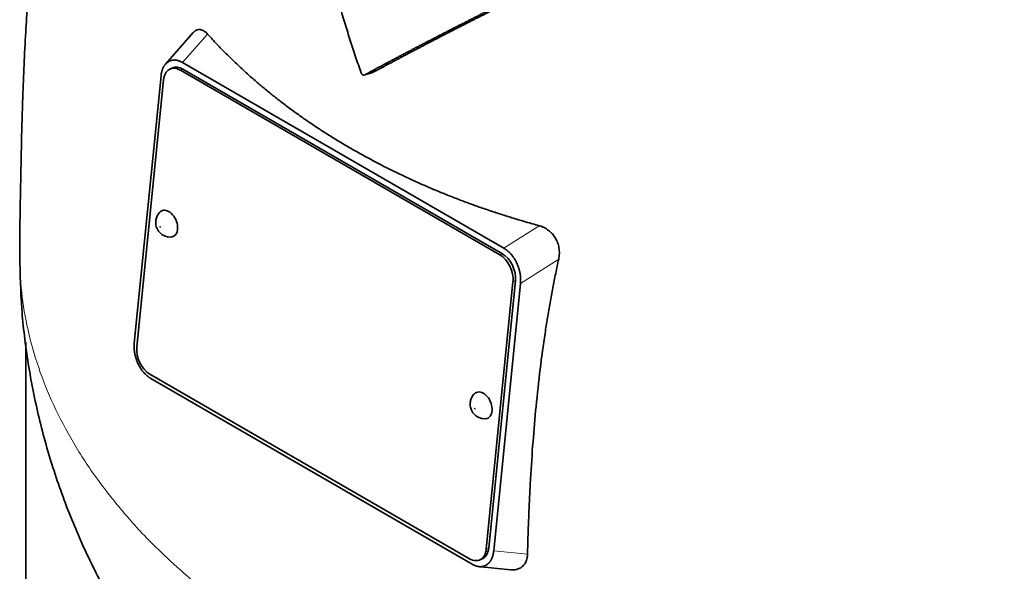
# Model space of a CAD drawing. Header units: millimetres. Extents: x 492 to 1367, y -1762 to 1549.
# Tile 10 of 29: x 1075 to 1215, y -775 to -697. Entities that reach past the tile are written whole.
import ezdxf

# ---------------------------------------------------------------- set-up
doc = ezdxf.new("R2010")
doc.units = ezdxf.units.MM
doc.layers.add('VSI344-454_TESTA', color=7, linetype='Continuous')

# ---------------------------------------------------------------- blocks, each defined once
blk = doc.blocks.new('SE4')
at = {"layer": 'VSI344-454_TESTA', "color": 7, "linetype": 'Continuous', "lineweight": 35}
for p, q in [((1099.96, -698.97), (1096.02, -703.44)), ((1096.54, -703.03), (1096.34, -703.15)), ((1097.03, -703.98), (1096.68, -704.13)), ((1143.39, -730.43), (1098.13, -704.3)), ((1098.44, -703.21), (1143.95, -729.48)), ((1143.74, -730.28), (1098.48, -704.15)), ((1095.4, -705.09), (1091.61, -742.93)), ((1095.75, -705.66), (1091.96, -743.5)), ((1124.24, -704.95), (1125.27, -704.68)), ((1145.84, -731.73), (1145.68, -731.4)), ((1141.46, -772.08), (1145.25, -734.23)), ((1141.81, -771.93), (1145.6, -734.08)), ((1146.31, -734.48), (1142.52, -772.32)), ((1076.23, -742.77), (1076.23, -804)), ((1092.08, -745.69), (1092.25, -746.04)), ((1093.82, -747.31), (1139.08, -773.44)), ((1093.96, -747.93), (1139.47, -774.21)), ((1140.53, -773.61), (1140.89, -773.45)), ((1140.29, -774.53), (1144.94, -775)), ((1141.36, -774.4), (1141.57, -774.26))]:
    blk.add_line(p, q, dxfattribs=at)
at = {"layer": 'VSI344-454_TESTA', "color": 4, "linetype": 'Continuous', "lineweight": 9}
for p, q in [((1098.44, -703.21), (1101.99, -699.18)), ((1098.48, -704.15), (1098.13, -704.3)), ((1148.95, -726.3), (1143.95, -729.48)), ((1143.39, -730.43), (1143.74, -730.28)), ((1151.72, -731.03), (1146.31, -734.48)), ((1145.6, -734.08), (1145.25, -734.23)), ((1141.46, -772.08), (1141.81, -771.93)), ((1142.52, -772.32), (1147.31, -772.8))]:
    blk.add_line(p, q, dxfattribs=at)
at = {"layer": 'VSI344-454_TESTA', "color": 7, "linetype": 'Continuous', "lineweight": 35}
for centre, major_axis, start_param, end_param in [((1097.87, -706.88), (1.2, -2.75), 2.425216, 3.996013), ((1098.22, -706.73), (1.2, -2.75), 2.425216, 3.141593), ((1096.33, -726.01), (-0.8, 1.83), 0, 0.21978), ((1096.33, -726.01), (-0.8, 1.83), 2.920391, 6.283185), ((1143.13, -733.01), (1.2, -2.75), 0.85442, 2.425216), ((1143.48, -732.86), (-1.2, 2.75), 3.996013, 5.566809), ((1094.08, -744.73), (-1.2, 2.75), 0.85442, 2.425216), ((1140.88, -751.73), (-0.8, 1.83), 0, 0.21978), ((1140.88, -751.73), (-0.8, 1.83), 2.920391, 6.283185), ((1139.34, -770.86), (-1.2, 2.75), 2.425216, 3.996013), ((1139.69, -770.7), (-1.2, 2.75), 3.141593, 3.996013)]:
    blk.add_ellipse(centre, major_axis=major_axis, ratio=0.643408, start_param=start_param, end_param=end_param, dxfattribs=at)
at = {"layer": 'VSI344-454_TESTA', "color": 4, "linetype": 'Continuous', "lineweight": 9}
for centre in [(1095.28, -726.47), (1139.83, -752.19)]:
    blk.add_ellipse(centre, major_axis=(-0.0254, 0.0582), ratio=0.643408, dxfattribs=at)
at = {"layer": 'VSI344-454_TESTA', "color": 7, "linetype": 'Continuous', "lineweight": 35}
for points, degree, knots in [([(1093.93, -625.14), (1093.56, -625.86), (1092.11, -628.71), (1089.7, -633.84), (1086.97, -640.5), (1084.65, -647.24), (1082.7, -653.94), (1081.08, -660.65), (1079.64, -667.79), (1078.44, -675.29), (1077.47, -683.16), (1076.74, -691.03), (1076.17, -699.35), (1075.82, -707.23), (1075.62, -714.54), (1075.52, -719.78), (1075.44, -724.17), (1075.38, -727.63), (1075.38, -729.69), (1075.38, -730.51)], 3, [0.2684673, 0.2684673, 0.2684673, 0.2684673, 0.2842613, 0.3302769, 0.3774422, 0.4227095, 0.4673549, 0.5115835, 0.5560126, 0.6093187, 0.6609813, 0.7149039, 0.770448, 0.8356235, 0.8810586, 0.928828, 0.9557179, 0.9849159, 1, 1, 1, 1]), ([(1123.74, -704.66), (1123.61, -704.28), (1123.34, -703.52), (1122.96, -702.38), (1122.58, -701.23), (1122.2, -700.08), (1121.83, -698.92), (1121.47, -697.75), (1121.11, -696.57), (1120.76, -695.39), (1120.41, -694.2), (1120.06, -693), (1119.72, -691.8), (1119.39, -690.59), (1119.06, -689.38), (1118.74, -688.16), (1118.42, -686.93), (1117.97, -685.16), (1117.4, -682.83), (1116.71, -679.88), (1116.03, -676.83), (1115.35, -673.65), (1114.68, -670.37), (1114.25, -668.14), (1114.02, -667)], 3, [0, 0, 0, 0, 0.030328, 0.060804, 0.091429, 0.122206, 0.153136, 0.184222, 0.215465, 0.246867, 0.278431, 0.310158, 0.342051, 0.374109, 0.406337, 0.438735, 0.471305, 0.504049, 0.578996, 0.657008, 0.738102, 0.822291, 0.909586, 1, 1, 1, 1]), ([(1153.97, -689.77), (1149.8, -691.83), (1146.25, -693.6), (1142.2, -695.62), (1138.66, -697.42), (1136.74, -698.39), (1134.94, -699.32), (1133.04, -700.3), (1131.23, -701.24), (1127.58, -703.15), (1124.24, -704.95)], 2, [0, 0, 0, 0.25, 0.25, 0.5, 0.5, 0.625, 0.625, 0.75, 0.75, 1, 1, 1]), ([(1125.27, -704.68), (1128.61, -702.88), (1132.25, -700.97), (1134.05, -700.03), (1135.94, -699.06), (1137.72, -698.15), (1139.61, -697.19), (1143.16, -695.38), (1147.22, -693.36), (1150.83, -691.56), (1155.04, -689.49)], 2, [0, 0, 0, 0.25, 0.25, 0.375, 0.375, 0.5, 0.5, 0.75, 0.75, 1, 1, 1]), ([(1099.96, -698.97), (1099.97, -698.96), (1100.09, -698.83), (1100.33, -698.63), (1100.65, -698.53), (1100.92, -698.53), (1101.12, -698.58), (1101.34, -698.66), (1101.55, -698.79), (1101.77, -698.96), (1101.91, -699.11), (1101.99, -699.18)], 3, [0.3819069, 0.3819069, 0.3819069, 0.3819069, 0.392179, 0.5097344, 0.6234902, 0.6817649, 0.7404104, 0.8020867, 0.8651418, 0.9320617, 1, 1, 1, 1]), ([(1101.99, -699.18), (1102.17, -699.38), (1102.53, -699.78), (1103.08, -700.37), (1103.64, -700.96), (1104.21, -701.55), (1104.79, -702.12), (1105.37, -702.7), (1105.96, -703.27), (1106.56, -703.83), (1107.17, -704.39), (1107.78, -704.94), (1108.4, -705.49), (1109.03, -706.04), (1109.67, -706.58), (1110.31, -707.11), (1110.96, -707.64), (1111.62, -708.16), (1112.29, -708.68), (1112.96, -709.2), (1113.64, -709.71), (1114.33, -710.21), (1115.02, -710.71), (1115.72, -711.2), (1116.43, -711.69), (1117.15, -712.17), (1117.87, -712.65), (1118.59, -713.12), (1119.33, -713.58), (1120.07, -714.04), (1120.82, -714.5), (1121.57, -714.95), (1122.57, -715.53), (1123.82, -716.23), (1125.33, -717.06), (1126.87, -717.86), (1128.44, -718.64), (1130.03, -719.4), (1131.64, -720.14), (1133.27, -720.86), (1134.93, -721.55), (1136.61, -722.23), (1138.31, -722.88), (1140.03, -723.51), (1141.77, -724.11), (1143.54, -724.69), (1145.32, -725.25), (1147.12, -725.79), (1148.34, -726.13), (1148.95, -726.3)], 3, [0, 0, 0, 0, 0.016211, 0.032418, 0.048618, 0.064813, 0.081003, 0.097187, 0.113366, 0.129539, 0.145707, 0.161869, 0.178026, 0.194178, 0.210323, 0.226464, 0.242598, 0.258728, 0.274851, 0.29097, 0.307082, 0.323189, 0.339291, 0.355387, 0.371478, 0.387563, 0.403642, 0.419716, 0.435784, 0.451847, 0.467904, 0.483956, 0.500002, 0.531096, 0.562211, 0.593346, 0.624503, 0.65568, 0.686878, 0.718097, 0.749337, 0.780598, 0.811879, 0.843181, 0.874504, 0.905847, 0.937211, 0.968595, 1, 1, 1, 1]), ([(1123.74, -704.66), (1123.75, -704.68), (1123.76, -704.72), (1123.79, -704.78), (1123.83, -704.84), (1123.89, -704.9), (1123.95, -704.94), (1124.03, -704.98), (1124.1, -704.99), (1124.17, -704.98), (1124.22, -704.96), (1124.24, -704.95)], 3, [0, 0, 0, 0, 0.083882, 0.167351, 0.251899, 0.376428, 0.501233, 0.625666, 0.750014, 0.87532, 1, 1, 1, 1]), ([(1095.3, -724.34), (1095.28, -724.35), (1095.09, -724.48), (1094.84, -724.89), (1094.64, -725.48), (1094.62, -726.11), (1094.81, -726.77), (1095.21, -727.32), (1095.54, -727.55), (1095.68, -727.64)], 3, [0, 0, 0, 0, 0.016071, 0.188666, 0.346757, 0.501927, 0.66984, 0.88022, 1, 1, 1, 1]), ([(1148.95, -726.3), (1149.01, -726.32), (1149.13, -726.35), (1149.31, -726.42), (1149.5, -726.49), (1149.72, -726.6), (1150, -726.75), (1150.3, -726.97), (1150.58, -727.21), (1150.91, -727.55), (1151.27, -728.04), (1151.6, -728.71), (1151.76, -729.33), (1151.82, -729.84), (1151.83, -730.24), (1151.8, -730.64), (1151.75, -730.9), (1151.72, -731.03)], 3, [0, 0, 0, 0, 0.03415, 0.067958, 0.101516, 0.134917, 0.197958, 0.259657, 0.318285, 0.37658, 0.490339, 0.607904, 0.728718, 0.794673, 0.861368, 0.929571, 1, 1, 1, 1]), ([(1075.39, -730.55), (1075.44, -733.3), (1075.55, -738.04), (1076.5, -745.87), (1078.02, -753.51), (1080.14, -761.04), (1082.84, -768.36), (1086.09, -775.47), (1089.88, -782.33), (1094.2, -788.94), (1099.03, -795.27), (1104.37, -801.32), (1109.29, -806.14), (1112.51, -809), (1113.67, -809.99)], 3, [0, 0, 0, 0, 0.0736709, 0.1510334, 0.228103, 0.3050342, 0.3819894, 0.459142, 0.5366782, 0.6147983, 0.6937148, 0.7736478, 0.8548139, 0.8999906, 0.8999906, 0.8999906, 0.8999906]), ([(1151.72, -731.03), (1151.65, -731.37), (1151.51, -732.04), (1151.29, -733.05), (1151.09, -734.08), (1150.89, -735.11), (1150.69, -736.16), (1150.5, -737.22), (1150.31, -738.28), (1150.13, -739.36), (1149.96, -740.45), (1149.59, -742.87), (1149.07, -746.69), (1148.51, -751.8), (1148.06, -756.97), (1147.78, -761.23), (1147.6, -764.71), (1147.48, -767.35), (1147.38, -770.05), (1147.33, -771.88), (1147.31, -772.8)], 3, [0, 0, 0, 0, 0.02336, 0.047015, 0.070963, 0.095203, 0.119731, 0.144544, 0.169639, 0.195013, 0.220662, 0.246585, 0.366346, 0.49242, 0.612327, 0.739264, 0.80163, 0.865878, 0.932007, 1, 1, 1, 1]), ([(1139.85, -750.06), (1139.83, -750.07), (1139.64, -750.2), (1139.39, -750.61), (1139.18, -751.2), (1139.17, -751.83), (1139.36, -752.49), (1139.75, -753.04), (1140.08, -753.27), (1140.22, -753.36)], 3, [0, 0, 0, 0, 0.016071, 0.188666, 0.346757, 0.501927, 0.66984, 0.88022, 1, 1, 1, 1]), ([(1147.31, -772.8), (1147.31, -772.86), (1147.3, -772.98), (1147.28, -773.15), (1147.26, -773.31), (1147.21, -773.52), (1147.13, -773.77), (1147.01, -774.03), (1146.85, -774.27), (1146.61, -774.54), (1146.25, -774.81), (1145.71, -774.99), (1145.26, -775.02), (1145, -775), (1144.95, -775)], 3, [0, 0, 0, 0, 0.0335571, 0.0667874, 0.0997731, 0.1325985, 0.1958636, 0.2580457, 0.3183352, 0.3781439, 0.4957181, 0.6141111, 0.7362695, 0.7635613, 0.7635613, 0.7635613, 0.7635613])]:
    blk.add_open_spline(points, degree=degree, knots=knots, dxfattribs=at)
for points, degree in [([(1098.44, -703.21), (1097.37, -702.59), (1096.54, -703.03)], 2), ([(1096.34, -703.15), (1095.53, -703.72), (1095.4, -705.09)], 2), ([(1095.68, -727.64), (1096.11, -727.87), (1096.5, -727.95), (1096.84, -727.88)], 3), ([(1145.68, -731.4), (1145.02, -730.1), (1143.95, -729.48)], 2), ([(1146.31, -734.48), (1146.45, -733.12), (1145.84, -731.73)], 2), ([(1091.61, -742.93), (1091.47, -744.3), (1092.08, -745.69)], 2), ([(1092.25, -746.04), (1092.9, -747.32), (1093.96, -747.93)], 2), ([(1140.22, -753.36), (1140.66, -753.59), (1141.05, -753.67), (1141.39, -753.6)], 3), ([(1141.57, -774.26), (1142.38, -773.69), (1142.52, -772.32)], 2), ([(1139.47, -774.21), (1140.53, -774.82), (1141.35, -774.4)], 2)]:
    blk.add_open_spline(points, degree=degree, dxfattribs=at)
at = {"layer": 'VSI344-454_TESTA', "color": 4, "linetype": 'Continuous', "lineweight": 9}
blk.add_rational_spline([(1075.37, -730.51), (1075.41, -796.35), (1168.7, -825.11), (1259.42, -809.07)], [0.668581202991, 0.547065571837, 0.657538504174, 1], degree=3, dxfattribs=at)

msp = doc.modelspace()

# ---------------------------------------------------------------- block references
msp.add_blockref('SE4', (0, 0))

doc.saveas('drawing.dxf')
